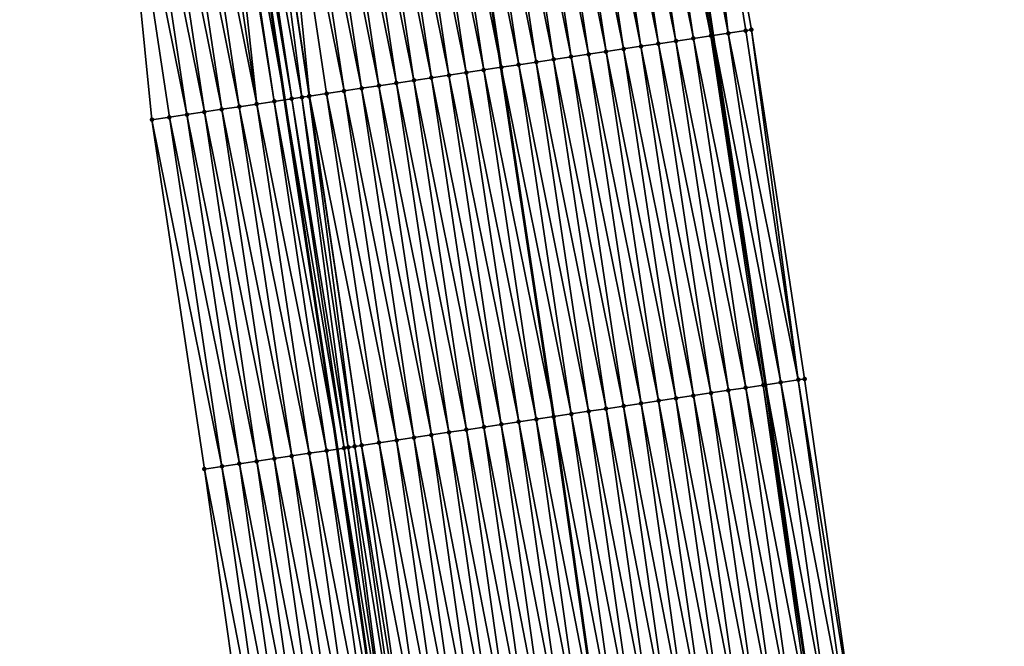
# Model space of a CAD drawing. Header units: feet. Extents: x 2017353 to 2024169, y 808050 to 818690.
# Tile 110 of 256: x 2023543 to 2023599, y 812464 to 812499. Entities that reach past the tile are written whole.
import ezdxf

# ---------------------------------------------------------------- set-up
doc = ezdxf.new("R2010")
doc.units = ezdxf.units.FT
doc.header["$MEASUREMENT"] = 0
for name, color, linetype, lineweight in [('EP_Travel Lane', 172, 'Continuous', 53), ('SB-Road Shots', 141, 'Continuous', 100), ('SB-Road X-Section', 40, 'Continuous', 13), ('STRIPING', 60, 'Continuous', 53)]:
    doc.layers.add(name, color=color, linetype=linetype, lineweight=lineweight)
doc.layers.add('I-77-MM15-17_SB-Surface-BORDER', color=7, linetype='Continuous')
doc.layers.add('I-77-MM15-17_SB-Surface-TIN', color=7, linetype='Continuous')

msp = doc.modelspace()

# ---------------------------------------------------------------- linework, layer by layer
at = {"layer": 'EP_Travel Lane'}
for points in [[(2023596.284518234, 812399.1625808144, 339.4576431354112), (2023593.904532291, 812419.0204368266, 339.4952934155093), (2023591.210723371, 812439.0790463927, 339.5529720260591), (2023588.442235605, 812458.8865119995, 339.5717029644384), (2023585.609785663, 812478.810821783, 339.5495126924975), (2023582.639601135, 812498.5889088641, 339.4654382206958), (2023579.669412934, 812518.3670203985, 339.3932649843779), (2023576.432201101, 812538.3036264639, 339.2930515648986), (2023573.141585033, 812558.0307370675, 339.1721638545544), (2023569.728826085, 812577.9546632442, 339.075669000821), (2023566.093195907, 812597.6213426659, 339.0043168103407), (2023562.457581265, 812617.2879380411, 338.9168005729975), (2023558.563608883, 812637.0933242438, 338.7898553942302), (2023554.625943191, 812656.7013114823, 338.6366287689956), (2023550.542675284, 812676.5231363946, 338.5475239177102), (2023546.219642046, 812696.0501944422, 338.4700102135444), (2023541.896591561, 812715.5773303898, 338.4080457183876), (2023537.138094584, 812735.3533929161, 338.285376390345), (2023532.344277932, 812754.7695084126, 338.0841325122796), (2023527.452835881, 812774.3069496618, 337.8647472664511), (2023522.426846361, 812793.6640726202, 337.6506406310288)], [(2023571.934358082, 812396.2461588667, 337.8023952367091), (2023569.554370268, 812416.1040304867, 337.8267481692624), (2023566.92628622, 812435.6833131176, 337.8312985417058), (2023564.15608299, 812455.4905288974, 337.8113368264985), (2023561.358323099, 812475.1651267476, 337.7879024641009), (2023558.388124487, 812494.9433076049, 337.7493057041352), (2023555.417942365, 812514.7213786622, 337.6574696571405), (2023552.248443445, 812534.262885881, 337.6385206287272), (2023548.95778423, 812553.9902551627, 337.5830953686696), (2023545.631736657, 812573.488675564, 337.5293961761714), (2023541.991213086, 812593.1542787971, 337.4262095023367), (2023538.350654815, 812612.8200694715, 337.359112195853), (2023534.531499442, 812632.2584427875, 337.2298195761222), (2023530.607059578, 812651.869151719, 337.0882833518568), (2023526.600612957, 812671.2139225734, 336.9876426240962), (2023522.131766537, 812690.708760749, 336.9224375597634), (2023517.662945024, 812710.2034902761, 336.8355015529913), (2023512.799115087, 812729.2318541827, 336.6093651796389), (2023507.683885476, 812748.5675013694, 336.4284339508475), (2023502.628175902, 812767.7591042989, 336.2105130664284), (2023497.602257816, 812787.1159245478, 335.9708416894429)]]:
    msp.add_polyline3d(points, dxfattribs=at)
at = {"layer": 'I-77-MM15-17_SB-Surface-BORDER', "color": 3, "linetype": 'Continuous', "lineweight": -3}
for points in [[(2023564.766295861, 812617.7156847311, 339.0398908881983), (2023568.612853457, 812598.0882091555, 339.1456143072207), (2023571.61490379, 812578.304106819, 339.176384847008), (2023574.220942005, 812558.2110303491, 339.2334683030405), (2023577.208847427, 812538.4333538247, 339.3367126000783), (2023581.272087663, 812518.6078938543, 339.4837114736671), (2023584.805154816, 812498.914391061, 339.5928744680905), (2023587.814244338, 812479.1421713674, 339.6887056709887), (2023590.678498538, 812459.1992064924, 339.7074682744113), (2023593.729896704, 812439.431300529, 339.708063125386), (2023595.710380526, 812419.2367564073, 339.5904332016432), (2023599.120282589, 812399.502251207, 339.6247910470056)], [(2023564.375065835, 812395.3407598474, 337.3066493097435), (2023562.987987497, 812415.3175044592, 337.438716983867), (2023559.384570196, 812434.6287657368, 337.387037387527), (2023556.61524062, 812454.4360953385, 337.3347998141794), (2023553.829458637, 812474.0334825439, 337.3175091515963), (2023550.859254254, 812493.8117018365, 337.2975461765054), (2023548.877972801, 812513.7383510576, 337.2386097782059), (2023544.386066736, 812532.9490345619, 337.0595483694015), (2023541.168767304, 812552.6883984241, 336.9445273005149), (2023535.458753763, 812571.6023929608, 336.7103322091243), (2023531.549879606, 812591.2184761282, 336.6298416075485), (2023526.928565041, 812610.7026300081, 336.5239740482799)]]:
    msp.add_polyline3d(points, dxfattribs=at)
at = {"layer": 'I-77-MM15-17_SB-Surface-TIN', "color": 128, "linetype": 'Continuous', "lineweight": -3}
for points in [[(2023583.492625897, 812498.7171148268, 339.5140002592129), (2023580.522437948, 812518.4952246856, 339.4410175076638), (2023579.669412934, 812518.3670203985, 339.3932649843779)], [(2023583.492625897, 812498.7171148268, 339.5140002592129), (2023581.272087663, 812518.6078938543, 339.4837114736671), (2023580.522437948, 812518.4952246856, 339.4410175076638)], [(2023583.492625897, 812498.7171148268, 339.5140002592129), (2023584.48151977, 812498.8657382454, 339.5688343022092), (2023581.272087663, 812518.6078938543, 339.4837114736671)], [(2023584.48151977, 812498.8657382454, 339.5688343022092), (2023584.805154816, 812498.914391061, 339.5928744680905), (2023581.272087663, 812518.6078938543, 339.4837114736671)], [(2023580.525952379, 812498.2711906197, 339.3233674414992), (2023577.555763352, 812518.0493076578, 339.2538547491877), (2023576.566873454, 812517.9006577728, 339.1861996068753)], [(2023581.514841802, 812498.419843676, 339.3925561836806), (2023578.544653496, 812518.1979559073, 339.3207177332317), (2023577.555763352, 812518.0493076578, 339.2538547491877)], [(2023580.525952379, 812498.2711906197, 339.3233674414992), (2023581.514841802, 812498.419843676, 339.3925561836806), (2023577.555763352, 812518.0493076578, 339.2538547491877)], [(2023582.503732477, 812498.5684883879, 339.4577033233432), (2023579.533544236, 812518.3466001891, 339.3856590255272), (2023578.544653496, 812518.1979559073, 339.3207177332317)], [(2023581.514841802, 812498.419843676, 339.3925561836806), (2023582.503732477, 812498.5684883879, 339.4577033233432), (2023578.544653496, 812518.1979559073, 339.3207177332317)], [(2023579.533544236, 812518.3466001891, 339.3856590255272), (2023582.639601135, 812498.5889088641, 339.4654382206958), (2023579.669412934, 812518.3670203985, 339.3932649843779)], [(2023582.503732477, 812498.5684883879, 339.4577033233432), (2023582.639601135, 812498.5889088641, 339.4654382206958), (2023579.533544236, 812518.3466001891, 339.3856590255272)], [(2023583.492625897, 812498.7171148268, 339.5140002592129), (2023579.669412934, 812518.3670203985, 339.3932649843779), (2023582.639601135, 812498.5889088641, 339.4654382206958)], [(2023576.570394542, 812497.6765793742, 339.0470869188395), (2023573.600203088, 812517.454712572, 338.9853915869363), (2023572.611314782, 812517.3060520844, 338.912601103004)], [(2023577.559284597, 812497.82522822, 339.1142362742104), (2023574.589093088, 812517.6033617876, 339.0527224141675), (2023573.600203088, 812517.454712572, 338.9853915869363)], [(2023576.570394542, 812497.6765793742, 339.0470869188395), (2023577.559284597, 812497.82522822, 339.1142362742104), (2023573.600203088, 812517.454712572, 338.9853915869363)], [(2023578.548174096, 812497.97388077, 339.18317986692), (2023575.577983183, 812517.7520103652, 339.1197444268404), (2023574.589093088, 812517.6033617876, 339.0527224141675)], [(2023577.559284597, 812497.82522822, 339.1142362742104), (2023578.548174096, 812497.97388077, 339.18317986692), (2023574.589093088, 812517.6033617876, 339.0527224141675)], [(2023579.537063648, 812498.1225329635, 339.2519507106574), (2023576.566873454, 812517.9006577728, 339.1861996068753), (2023575.577983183, 812517.7520103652, 339.1197444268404)], [(2023578.548174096, 812497.97388077, 339.18317986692), (2023579.537063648, 812498.1225329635, 339.2519507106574), (2023575.577983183, 812517.7520103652, 339.1197444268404)], [(2023579.537063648, 812498.1225329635, 339.2519507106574), (2023580.525952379, 812498.2711906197, 339.3233674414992), (2023576.566873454, 812517.9006577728, 339.1861996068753)], [(2023572.614839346, 812497.081950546, 338.7622904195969), (2023569.644646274, 812516.8600945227, 338.7058062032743), (2023568.655757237, 812516.7114388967, 338.6353704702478)], [(2023573.603728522, 812497.2306052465, 338.8322755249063), (2023570.633535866, 812517.0087464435, 338.774447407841), (2023569.644646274, 812516.8600945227, 338.7058062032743)], [(2023572.614839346, 812497.081950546, 338.7622904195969), (2023573.603728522, 812497.2306052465, 338.8322755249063), (2023569.644646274, 812516.8600945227, 338.7058062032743)], [(2023574.592616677, 812497.3792667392, 338.9055503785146), (2023571.622425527, 812517.1573979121, 338.8428694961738), (2023570.633535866, 812517.0087464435, 338.774447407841)], [(2023573.603728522, 812497.2306052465, 338.8322755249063), (2023574.592616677, 812497.3792667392, 338.9055503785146), (2023570.633535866, 812517.0087464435, 338.774447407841)], [(2023575.581505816, 812497.5279216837, 338.975653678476), (2023572.611314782, 812517.3060520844, 338.912601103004), (2023571.622425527, 812517.1573979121, 338.8428694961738)], [(2023574.592616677, 812497.3792667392, 338.9055503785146), (2023575.581505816, 812497.5279216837, 338.975653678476), (2023571.622425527, 812517.1573979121, 338.8428694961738)], [(2023575.581505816, 812497.5279216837, 338.975653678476), (2023576.570394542, 812497.6765793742, 339.0470869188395), (2023572.611314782, 812517.3060520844, 338.912601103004)], [(2023568.659289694, 812496.4872848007, 338.4596135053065), (2023565.689096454, 812516.2654298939, 338.4036605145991), (2023564.700207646, 812516.1167727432, 338.3324863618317)], [(2023569.648179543, 812496.6359350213, 338.5274287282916), (2023566.677984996, 812516.4140888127, 338.475691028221), (2023565.689096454, 812516.2654298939, 338.4036605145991)], [(2023568.659289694, 812496.4872848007, 338.4596135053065), (2023569.648179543, 812496.6359350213, 338.5274287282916), (2023565.689096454, 812516.2654298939, 338.4036605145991)], [(2023566.677984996, 812516.4140888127, 338.475691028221), (2023570.637065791, 812496.7846092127, 338.6068540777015), (2023567.666870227, 812516.5627697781, 338.5583997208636)], [(2023569.648179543, 812496.6359350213, 338.5274287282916), (2023570.637065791, 812496.7846092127, 338.6068540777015), (2023566.677984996, 812516.4140888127, 338.475691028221)], [(2023567.678522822, 812516.5645217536, 338.5593664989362), (2023567.666870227, 812516.5627697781, 338.5583997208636), (2023570.637065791, 812496.7846092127, 338.6068540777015)], [(2023571.625951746, 812496.9332853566, 338.6872250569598), (2023568.655757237, 812516.7114388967, 338.6353704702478), (2023567.678522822, 812516.5645217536, 338.5593664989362)], [(2023571.625951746, 812496.9332853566, 338.6872250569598), (2023567.678522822, 812516.5645217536, 338.5593664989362), (2023570.637065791, 812496.7846092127, 338.6068540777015)], [(2023571.625951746, 812496.9332853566, 338.6872250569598), (2023572.614839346, 812497.081950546, 338.7622904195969), (2023568.655757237, 812516.7114388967, 338.6353704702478)], [(2023565.692624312, 812496.0413064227, 338.2427434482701), (2023562.722431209, 812515.8194505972, 338.1863384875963), (2023561.733542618, 812515.6707920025, 338.1144648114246)], [(2023566.681513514, 812496.1899609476, 338.3126435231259), (2023563.711320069, 812515.9681074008, 338.2573445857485), (2023562.722431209, 812515.8194505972, 338.1863384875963)], [(2023565.692624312, 812496.0413064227, 338.2427434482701), (2023566.681513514, 812496.1899609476, 338.3126435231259), (2023562.722431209, 812515.8194505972, 338.1863384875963)], [(2023567.670402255, 812496.3386185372, 338.3840279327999), (2023564.700207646, 812516.1167727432, 338.3324863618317), (2023563.711320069, 812515.9681074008, 338.2573445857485)], [(2023566.681513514, 812496.1899609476, 338.3126435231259), (2023567.670402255, 812496.3386185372, 338.3840279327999), (2023563.711320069, 812515.9681074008, 338.2573445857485)], [(2023567.670402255, 812496.3386185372, 338.3840279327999), (2023568.659289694, 812496.4872848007, 338.4596135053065), (2023564.700207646, 812516.1167727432, 338.3324863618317)], [(2023561.737069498, 812495.4466750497, 337.956714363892), (2023558.766877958, 812515.2248088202, 337.8952608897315), (2023557.777989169, 812515.0761515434, 337.8240256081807)], [(2023562.725958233, 812495.5953326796, 338.0281182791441), (2023559.755766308, 812515.3734690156, 337.9679097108), (2023558.766877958, 812515.2248088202, 337.8952608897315)], [(2023561.737069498, 812495.4466750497, 337.956714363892), (2023562.725958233, 812495.5953326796, 338.0281182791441), (2023558.766877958, 812515.2248088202, 337.8952608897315)], [(2023563.714846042, 812495.7439964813, 338.1025115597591), (2023560.7446542, 812515.5221322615, 338.0420360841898), (2023559.755766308, 812515.3734690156, 337.9679097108)], [(2023562.725958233, 812495.5953326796, 338.0281182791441), (2023563.714846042, 812495.7439964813, 338.1025115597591), (2023559.755766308, 812515.3734690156, 337.9679097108)], [(2023564.703734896, 812495.8926533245, 338.1735344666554), (2023561.733542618, 812515.6707920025, 338.1144648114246), (2023560.7446542, 812515.5221322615, 338.0420360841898)], [(2023563.714846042, 812495.7439964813, 338.1025115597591), (2023564.703734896, 812495.8926533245, 338.1735344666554), (2023560.7446542, 812515.5221322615, 338.0420360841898)], [(2023564.703734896, 812495.8926533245, 338.1735344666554), (2023565.692624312, 812496.0413064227, 338.2427434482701), (2023561.733542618, 812515.6707920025, 338.1144648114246)], [(2023556.792607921, 812494.7035060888, 337.6574225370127), (2023554.629151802, 812514.6028041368, 337.6018164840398), (2023553.822430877, 812514.4815433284, 337.549203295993)], [(2023557.781501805, 812494.8521294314, 337.7122197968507), (2023554.811321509, 812514.6301883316, 337.614494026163), (2023554.629151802, 812514.6028041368, 337.6018164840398)], [(2023556.792607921, 812494.7035060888, 337.6574225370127), (2023557.781501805, 812494.8521294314, 337.7122197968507), (2023554.629151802, 812514.6028041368, 337.6018164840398)], [(2023554.811321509, 812514.6301883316, 337.614494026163), (2023558.388124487, 812494.9433076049, 337.7493057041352), (2023555.417942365, 812514.7213786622, 337.6574696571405)], [(2023557.781501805, 812494.8521294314, 337.7122197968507), (2023558.388124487, 812494.9433076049, 337.7493057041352), (2023554.811321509, 812514.6301883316, 337.614494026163)], [(2023558.770393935, 812495.0007644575, 337.7726757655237), (2023555.800210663, 812514.778843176, 337.6845511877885), (2023555.417942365, 812514.7213786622, 337.6574696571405)], [(2023558.770393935, 812495.0007644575, 337.7726757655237), (2023555.417942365, 812514.7213786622, 337.6574696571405), (2023558.388124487, 812494.9433076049, 337.7493057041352)], [(2023559.352088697, 812495.0881642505, 337.7932702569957), (2023556.789100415, 812514.927494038, 337.7526795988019), (2023555.800210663, 812514.778843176, 337.6845511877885)], [(2023558.770393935, 812495.0007644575, 337.7726757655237), (2023559.352088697, 812495.0881642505, 337.7932702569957), (2023555.800210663, 812514.778843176, 337.6845511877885)], [(2023559.778160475, 812495.1522011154, 337.817575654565), (2023557.777989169, 812515.0761515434, 337.8240256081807), (2023556.789100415, 812514.927494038, 337.7526795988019)], [(2023559.352088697, 812495.0881642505, 337.7932702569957), (2023559.759291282, 812495.1493647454, 337.8163067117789), (2023556.789100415, 812514.927494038, 337.7526795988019)], [(2023559.759291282, 812495.1493647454, 337.8163067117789), (2023559.778160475, 812495.1522011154, 337.817575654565), (2023556.789100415, 812514.927494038, 337.7526795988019)], [(2023559.778160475, 812495.1522011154, 337.817575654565), (2023560.748180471, 812495.2980193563, 337.886248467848), (2023557.777989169, 812515.0761515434, 337.8240256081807)], [(2023560.748180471, 812495.2980193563, 337.886248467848), (2023561.737069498, 812495.4466750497, 337.956714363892), (2023557.777989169, 812515.0761515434, 337.8240256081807)], [(2023553.825929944, 812494.2576115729, 337.4811702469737), (2023550.8557584, 812514.0356121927, 337.3552075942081), (2023549.866865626, 812513.8869814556, 337.2968264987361)], [(2023554.814821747, 812494.4062487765, 337.5426809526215), (2023551.84464965, 812514.1842530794, 337.4185044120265), (2023550.8557584, 812514.0356121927, 337.3552075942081)], [(2023553.825929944, 812494.2576115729, 337.4811702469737), (2023554.814821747, 812494.4062487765, 337.5426809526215), (2023550.8557584, 812514.0356121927, 337.3552075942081)], [(2023555.803714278, 812494.5548811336, 337.6018442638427), (2023552.833539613, 812514.3329025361, 337.4859522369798), (2023551.84464965, 812514.1842530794, 337.4185044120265)], [(2023554.814821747, 812494.4062487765, 337.5426809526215), (2023555.803714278, 812494.5548811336, 337.6018442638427), (2023551.84464965, 812514.1842530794, 337.4185044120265)], [(2023556.792607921, 812494.7035060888, 337.6574225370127), (2023553.822430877, 812514.4815433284, 337.549203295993), (2023552.833539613, 812514.3329025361, 337.4859522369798)], [(2023555.803714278, 812494.5548811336, 337.6018442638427), (2023556.792607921, 812494.7035060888, 337.6574225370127), (2023552.833539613, 812514.3329025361, 337.4859522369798)], [(2023552.837038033, 812494.1089750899, 337.4200085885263), (2023549.866865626, 812513.8869814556, 337.2968264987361), (2023548.877972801, 812513.7383510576, 337.2386097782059)], [(2023551.848146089, 812493.960338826, 337.3589530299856), (2023548.877972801, 812513.7383510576, 337.2386097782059), (2023550.859254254, 812493.8117018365, 337.2975461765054)], [(2023552.837038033, 812494.1089750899, 337.4200085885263), (2023548.877972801, 812513.7383510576, 337.2386097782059), (2023551.848146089, 812493.960338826, 337.3589530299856)], [(2023552.837038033, 812494.1089750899, 337.4200085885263), (2023553.825929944, 812494.2576115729, 337.4811702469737), (2023549.866865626, 812513.8869814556, 337.2968264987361)], [(2023584.485028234, 812478.6417439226, 339.4704902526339), (2023581.514841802, 812498.419843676, 339.3925561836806), (2023580.525952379, 812498.2711906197, 339.3233674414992)], [(2023585.473917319, 812478.7903992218, 339.540767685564), (2023582.503732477, 812498.5684883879, 339.4577033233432), (2023581.514841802, 812498.419843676, 339.3925561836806)], [(2023584.485028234, 812478.6417439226, 339.4704902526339), (2023585.473917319, 812478.7903992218, 339.540767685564), (2023581.514841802, 812498.419843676, 339.3925561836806)], [(2023582.503732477, 812498.5684883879, 339.4577033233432), (2023585.609785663, 812478.810821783, 339.5495126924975), (2023582.639601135, 812498.5889088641, 339.4654382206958)], [(2023585.473917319, 812478.7903992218, 339.540767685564), (2023585.609785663, 812478.810821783, 339.5495126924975), (2023582.503732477, 812498.5684883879, 339.4577033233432)], [(2023586.46280846, 812478.939040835, 339.6044165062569), (2023583.492625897, 812498.7171148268, 339.5140002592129), (2023582.639601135, 812498.5889088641, 339.4654382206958)], [(2023586.46280846, 812478.939040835, 339.6044165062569), (2023582.639601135, 812498.5889088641, 339.4654382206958), (2023585.609785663, 812478.810821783, 339.5495126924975)], [(2023587.451700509, 812479.087676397, 339.6651343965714), (2023584.48151977, 812498.8657382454, 339.5688343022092), (2023583.492625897, 812498.7171148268, 339.5140002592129)], [(2023586.46280846, 812478.939040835, 339.6044165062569), (2023587.451700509, 812479.087676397, 339.6651343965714), (2023583.492625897, 812498.7171148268, 339.5140002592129)], [(2023587.451700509, 812479.087676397, 339.6651343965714), (2023584.805154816, 812498.914391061, 339.5928744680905), (2023584.48151977, 812498.8657382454, 339.5688343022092)], [(2023587.451700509, 812479.087676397, 339.6651343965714), (2023587.814244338, 812479.1421713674, 339.6887056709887), (2023584.805154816, 812498.914391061, 339.5928744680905)], [(2023581.51836384, 812478.1957589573, 339.2504226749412), (2023578.548174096, 812497.97388077, 339.18317986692), (2023577.559284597, 812497.82522822, 339.1142362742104)], [(2023582.507252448, 812478.3444174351, 339.3222395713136), (2023579.537063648, 812498.1225329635, 339.2519507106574), (2023578.548174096, 812497.97388077, 339.18317986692)], [(2023581.51836384, 812478.1957589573, 339.2504226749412), (2023582.507252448, 812478.3444174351, 339.3222395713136), (2023578.548174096, 812497.97388077, 339.18317986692)], [(2023583.496141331, 812478.493074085, 339.3931712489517), (2023580.525952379, 812498.2711906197, 339.3233674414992), (2023579.537063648, 812498.1225329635, 339.2519507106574)], [(2023582.507252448, 812478.3444174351, 339.3222395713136), (2023583.496141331, 812478.493074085, 339.3931712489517), (2023579.537063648, 812498.1225329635, 339.2519507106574)], [(2023583.496141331, 812478.493074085, 339.3931712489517), (2023584.485028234, 812478.6417439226, 339.4704902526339), (2023580.525952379, 812498.2711906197, 339.3233674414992)], [(2023577.562812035, 812477.6011075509, 338.9546811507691), (2023574.592616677, 812497.3792667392, 338.9055503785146), (2023573.603728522, 812497.2306052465, 338.8322755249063)], [(2023578.551699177, 812477.7497757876, 339.0312247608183), (2023575.581505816, 812497.5279216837, 338.975653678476), (2023574.592616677, 812497.3792667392, 338.9055503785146)], [(2023577.562812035, 812477.6011075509, 338.9546811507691), (2023578.551699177, 812477.7497757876, 339.0312247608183), (2023574.592616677, 812497.3792667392, 338.9055503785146)], [(2023579.540586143, 812477.8984452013, 339.1083383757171), (2023576.570394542, 812497.6765793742, 339.0470869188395), (2023575.581505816, 812497.5279216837, 338.975653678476)], [(2023578.551699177, 812477.7497757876, 339.0312247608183), (2023579.540586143, 812477.8984452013, 339.1083383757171), (2023575.581505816, 812497.5279216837, 338.975653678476)], [(2023580.529475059, 812478.047101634, 339.1791648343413), (2023577.559284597, 812497.82522822, 339.1142362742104), (2023576.570394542, 812497.6765793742, 339.0470869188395)], [(2023579.540586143, 812477.8984452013, 339.1083383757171), (2023580.529475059, 812478.047101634, 339.1791648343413), (2023576.570394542, 812497.6765793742, 339.0470869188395)], [(2023580.529475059, 812478.047101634, 339.1791648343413), (2023581.51836384, 812478.1957589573, 339.2504226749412), (2023577.559284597, 812497.82522822, 339.1142362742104)], [(2023569.648179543, 812496.6359350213, 338.5274287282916), (2023573.607263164, 812477.0064366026, 338.6494746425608), (2023570.637065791, 812496.7846092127, 338.6068540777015)], [(2023574.596149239, 812477.155111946, 338.7294603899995), (2023571.625951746, 812496.9332853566, 338.6872250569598), (2023570.637065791, 812496.7846092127, 338.6068540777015)], [(2023574.596149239, 812477.155111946, 338.7294603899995), (2023570.637065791, 812496.7846092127, 338.6068540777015), (2023573.607263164, 812477.0064366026, 338.6494746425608)], [(2023575.585035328, 812477.3037872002, 338.8094028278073), (2023572.614839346, 812497.081950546, 338.7622904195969), (2023571.625951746, 812496.9332853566, 338.6872250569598)], [(2023574.596149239, 812477.155111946, 338.7294603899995), (2023575.585035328, 812477.3037872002, 338.8094028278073), (2023571.625951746, 812496.9332853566, 338.6872250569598)], [(2023576.57392345, 812477.4524489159, 338.8827880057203), (2023573.603728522, 812497.2306052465, 338.8322755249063), (2023572.614839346, 812497.081950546, 338.7622904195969)], [(2023575.585035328, 812477.3037872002, 338.8094028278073), (2023576.57392345, 812477.4524489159, 338.8827880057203), (2023572.614839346, 812497.081950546, 338.7622904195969)], [(2023576.57392345, 812477.4524489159, 338.8827880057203), (2023577.562812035, 812477.6011075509, 338.9546811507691), (2023573.603728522, 812497.2306052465, 338.8322755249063)], [(2023569.651708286, 812476.4118056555, 338.3636424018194), (2023566.681513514, 812496.1899609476, 338.3126435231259), (2023565.692624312, 812496.0413064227, 338.2427434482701)], [(2023570.640597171, 812476.5604622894, 338.4345663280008), (2023567.670402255, 812496.3386185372, 338.3840279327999), (2023566.681513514, 812496.1899609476, 338.3126435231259)], [(2023569.651708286, 812476.4118056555, 338.3636424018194), (2023570.640597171, 812476.5604622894, 338.4345663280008), (2023566.681513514, 812496.1899609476, 338.3126435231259)], [(2023571.629485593, 812476.7091220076, 338.506984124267), (2023568.659289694, 812496.4872848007, 338.4596135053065), (2023567.670402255, 812496.3386185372, 338.3840279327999)], [(2023570.640597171, 812476.5604622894, 338.4345663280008), (2023571.629485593, 812476.7091220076, 338.506984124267), (2023567.670402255, 812496.3386185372, 338.3840279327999)], [(2023572.618375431, 812476.8577722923, 338.5748328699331), (2023569.648179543, 812496.6359350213, 338.5274287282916), (2023568.659289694, 812496.4872848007, 338.4596135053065)], [(2023571.629485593, 812476.7091220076, 338.506984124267), (2023572.618375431, 812476.8577722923, 338.5748328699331), (2023568.659289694, 812496.4872848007, 338.4596135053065)], [(2023572.618375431, 812476.8577722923, 338.5748328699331), (2023573.607263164, 812477.0064366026, 338.6494746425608), (2023569.648179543, 812496.6359350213, 338.5274287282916)], [(2023566.685040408, 812475.9658438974, 338.1548150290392), (2023563.714846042, 812495.7439964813, 338.1025115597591), (2023562.725958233, 812495.5953326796, 338.0281182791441)], [(2023567.673929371, 812476.1145000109, 338.2254868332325), (2023564.703734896, 812495.8926533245, 338.1735344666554), (2023563.714846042, 812495.7439964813, 338.1025115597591)], [(2023566.685040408, 812475.9658438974, 338.1548150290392), (2023567.673929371, 812476.1145000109, 338.2254868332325), (2023563.714846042, 812495.7439964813, 338.1025115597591)], [(2023568.662818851, 812476.2631526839, 338.2944922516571), (2023565.692624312, 812496.0413064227, 338.2427434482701), (2023564.703734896, 812495.8926533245, 338.1735344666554)], [(2023567.673929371, 812476.1145000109, 338.2254868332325), (2023568.662818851, 812476.2631526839, 338.2944922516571), (2023564.703734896, 812495.8926533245, 338.1735344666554)], [(2023568.662818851, 812476.2631526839, 338.2944922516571), (2023569.651708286, 812476.4118056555, 338.3636424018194), (2023565.692624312, 812496.0413064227, 338.2427434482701)], [(2023561.969401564, 812475.2569702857, 337.8231971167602), (2023559.352088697, 812495.0881642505, 337.7932702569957), (2023558.770393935, 812495.0007644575, 337.7726757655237)], [(2023562.34150897, 812475.3128900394, 337.8413535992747), (2023559.759291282, 812495.1493647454, 337.8163067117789), (2023559.352088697, 812495.0881642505, 337.7932702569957)], [(2023561.969401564, 812475.2569702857, 337.8231971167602), (2023562.34150897, 812475.3128900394, 337.8413535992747), (2023559.352088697, 812495.0881642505, 337.7932702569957)], [(2023562.729484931, 812475.3712169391, 337.8709146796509), (2023559.778160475, 812495.1522011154, 337.817575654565), (2023559.759291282, 812495.1493647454, 337.8163067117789)], [(2023562.34150897, 812475.3128900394, 337.8413535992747), (2023562.729484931, 812475.3712169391, 337.8709146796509), (2023559.759291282, 812495.1493647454, 337.8163067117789)], [(2023563.718373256, 812475.5198773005, 337.9436439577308), (2023560.748180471, 812495.2980193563, 337.886248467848), (2023559.778160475, 812495.1522011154, 337.817575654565)], [(2023562.729484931, 812475.3712169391, 337.8709146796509), (2023563.718373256, 812475.5198773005, 337.9436439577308), (2023559.778160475, 812495.1522011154, 337.817575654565)], [(2023564.70726251, 812475.6685314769, 338.0133776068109), (2023561.737069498, 812495.4466750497, 337.956714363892), (2023560.748180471, 812495.2980193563, 337.886248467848)], [(2023563.718373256, 812475.5198773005, 337.9436439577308), (2023564.70726251, 812475.6685314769, 338.0133776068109), (2023560.748180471, 812495.2980193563, 337.886248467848)], [(2023565.696151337, 812475.8171884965, 338.0844883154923), (2023562.725958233, 812495.5953326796, 338.0281182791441), (2023561.737069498, 812495.4466750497, 337.956714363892)], [(2023564.70726251, 812475.6685314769, 338.0133776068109), (2023565.696151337, 812475.8171884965, 338.0844883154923), (2023561.737069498, 812495.4466750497, 337.956714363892)], [(2023565.696151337, 812475.8171884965, 338.0844883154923), (2023566.685040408, 812475.9658438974, 338.1548150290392), (2023562.725958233, 812495.5953326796, 338.0281182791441)], [(2023558.773919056, 812474.7766592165, 337.6205479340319), (2023555.803714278, 812494.5548811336, 337.6018442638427), (2023554.814821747, 812494.4062487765, 337.5426809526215)], [(2023559.762811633, 812474.9252912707, 337.679566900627), (2023556.792607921, 812494.7035060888, 337.6574225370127), (2023555.803714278, 812494.5548811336, 337.6018442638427)], [(2023558.773919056, 812474.7766592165, 337.6205479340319), (2023559.762811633, 812474.9252912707, 337.679566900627), (2023555.803714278, 812494.5548811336, 337.6018442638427)], [(2023560.751701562, 812475.0739409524, 337.7471235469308), (2023557.781501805, 812494.8521294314, 337.7122197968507), (2023556.792607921, 812494.7035060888, 337.6574225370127)], [(2023559.762811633, 812474.9252912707, 337.679566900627), (2023560.751701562, 812475.0739409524, 337.7471235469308), (2023556.792607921, 812494.7035060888, 337.6574225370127)], [(2023557.781501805, 812494.8521294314, 337.7122197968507), (2023561.358323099, 812475.1651267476, 337.7879024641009), (2023558.388124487, 812494.9433076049, 337.7493057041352)], [(2023560.751701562, 812475.0739409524, 337.7471235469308), (2023561.358323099, 812475.1651267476, 337.7879024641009), (2023557.781501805, 812494.8521294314, 337.7122197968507)], [(2023561.740591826, 812475.2225884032, 337.8135997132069), (2023558.770393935, 812495.0007644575, 337.7726757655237), (2023558.388124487, 812494.9433076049, 337.7493057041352)], [(2023561.740591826, 812475.2225884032, 337.8135997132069), (2023558.388124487, 812494.9433076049, 337.7493057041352), (2023561.358323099, 812475.1651267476, 337.7879024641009)], [(2023561.740591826, 812475.2225884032, 337.8135997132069), (2023561.969401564, 812475.2569702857, 337.8231971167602), (2023558.770393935, 812495.0007644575, 337.7726757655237)], [(2023554.818351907, 812474.182109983, 337.3742928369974), (2023551.848146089, 812493.960338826, 337.3589530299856), (2023550.859254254, 812493.8117018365, 337.2975461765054)], [(2023555.807243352, 812474.3307495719, 337.4369611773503), (2023552.837038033, 812494.1089750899, 337.4200085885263), (2023551.848146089, 812493.960338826, 337.3589530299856)], [(2023555.807243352, 812474.3307495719, 337.4369611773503), (2023551.848146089, 812493.960338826, 337.3589530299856), (2023554.818351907, 812474.182109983, 337.3742928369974)], [(2023556.796135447, 812474.4793848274, 337.4975306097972), (2023553.825929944, 812494.2576115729, 337.4811702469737), (2023552.837038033, 812494.1089750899, 337.4200085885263)], [(2023555.807243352, 812474.3307495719, 337.4369611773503), (2023556.796135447, 812474.4793848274, 337.4975306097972), (2023552.837038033, 812494.1089750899, 337.4200085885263)], [(2023557.785026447, 812474.6280273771, 337.5616329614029), (2023554.814821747, 812494.4062487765, 337.5426809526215), (2023553.825929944, 812494.2576115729, 337.4811702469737)], [(2023556.796135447, 812474.4793848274, 337.4975306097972), (2023557.785026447, 812474.6280273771, 337.5616329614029), (2023553.825929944, 812494.2576115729, 337.4811702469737)], [(2023557.785026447, 812474.6280273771, 337.5616329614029), (2023558.773919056, 812474.7766592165, 337.6205479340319), (2023554.814821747, 812494.4062487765, 337.5426809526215)], [(2023554.818351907, 812474.182109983, 337.3742928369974), (2023550.859254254, 812493.8117018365, 337.2975461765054), (2023553.829458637, 812474.0334825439, 337.3175091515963)], [(2023589.297274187, 812459.0060715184, 339.6247647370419), (2023586.46280846, 812478.939040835, 339.6044165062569), (2023585.609785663, 812478.810821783, 339.5495126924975)], [(2023590.287639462, 812459.1445512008, 339.6765940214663), (2023587.451700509, 812479.087676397, 339.6651343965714), (2023586.46280846, 812478.939040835, 339.6044165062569)], [(2023589.297274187, 812459.0060715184, 339.6247647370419), (2023590.287639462, 812459.1445512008, 339.6765940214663), (2023586.46280846, 812478.939040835, 339.6044165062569)], [(2023590.678498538, 812459.1992064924, 339.7074682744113), (2023587.814244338, 812479.1421713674, 339.6887056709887), (2023587.451700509, 812479.087676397, 339.6651343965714)], [(2023590.287639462, 812459.1445512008, 339.6765940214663), (2023590.678498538, 812459.1992064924, 339.7074682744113), (2023587.451700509, 812479.087676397, 339.6651343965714)], [(2023585.33581592, 812458.452132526, 339.3373697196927), (2023582.507252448, 812478.3444174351, 339.3222395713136), (2023581.51836384, 812478.1957589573, 339.2504226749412)], [(2023586.326180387, 812458.5906179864, 339.4120337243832), (2023583.496141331, 812478.493074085, 339.3931712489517), (2023582.507252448, 812478.3444174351, 339.3222395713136)], [(2023585.33581592, 812458.452132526, 339.3373697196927), (2023586.326180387, 812458.5906179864, 339.4120337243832), (2023582.507252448, 812478.3444174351, 339.3222395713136)], [(2023587.316544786, 812458.729103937, 339.4886349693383), (2023584.485028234, 812478.6417439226, 339.4704902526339), (2023583.496141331, 812478.493074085, 339.3931712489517)], [(2023586.326180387, 812458.5906179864, 339.4120337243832), (2023587.316544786, 812458.729103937, 339.4886349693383), (2023583.496141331, 812478.493074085, 339.3931712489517)], [(2023588.306909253, 812458.8675893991, 339.5633049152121), (2023585.473917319, 812478.7903992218, 339.540767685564), (2023584.485028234, 812478.6417439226, 339.4704902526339)], [(2023587.316544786, 812458.729103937, 339.4886349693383), (2023588.306909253, 812458.8675893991, 339.5633049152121), (2023584.485028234, 812478.6417439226, 339.4704902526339)], [(2023585.473917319, 812478.7903992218, 339.540767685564), (2023588.442235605, 812458.8865119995, 339.5717029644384), (2023585.609785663, 812478.810821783, 339.5495126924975)], [(2023588.306909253, 812458.8675893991, 339.5633049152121), (2023588.442235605, 812458.8865119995, 339.5717029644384), (2023585.473917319, 812478.7903992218, 339.540767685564)], [(2023589.297274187, 812459.0060715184, 339.6247647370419), (2023585.609785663, 812478.810821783, 339.5495126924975), (2023588.442235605, 812458.8865119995, 339.5717029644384)], [(2023582.36472212, 812458.0366790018, 339.1246690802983), (2023579.540586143, 812477.8984452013, 339.1083383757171), (2023578.551699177, 812477.7497757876, 339.0312247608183)], [(2023583.355086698, 812458.1751636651, 339.1961827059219), (2023580.529475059, 812478.047101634, 339.1791648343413), (2023579.540586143, 812477.8984452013, 339.1083383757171)], [(2023582.36472212, 812458.0366790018, 339.1246690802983), (2023583.355086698, 812458.1751636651, 339.1961827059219), (2023579.540586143, 812477.8984452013, 339.1083383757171)], [(2023584.345451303, 812458.3136481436, 339.2669653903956), (2023581.51836384, 812478.1957589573, 339.2504226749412), (2023580.529475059, 812478.047101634, 339.1791648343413)], [(2023583.355086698, 812458.1751636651, 339.1961827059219), (2023584.345451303, 812458.3136481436, 339.2669653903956), (2023580.529475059, 812478.047101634, 339.1791648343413)], [(2023584.345451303, 812458.3136481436, 339.2669653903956), (2023585.33581592, 812458.452132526, 339.3373697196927), (2023581.51836384, 812478.1957589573, 339.2504226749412)], [(2023578.403264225, 812457.4827373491, 338.8267605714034), (2023575.585035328, 812477.3037872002, 338.8094028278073), (2023574.596149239, 812477.155111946, 338.7294603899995)], [(2023579.393628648, 812457.6212231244, 338.9026683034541), (2023576.57392345, 812477.4524489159, 338.8827880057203), (2023575.585035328, 812477.3037872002, 338.8094028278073)], [(2023578.403264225, 812457.4827373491, 338.8267605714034), (2023579.393628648, 812457.6212231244, 338.9026683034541), (2023575.585035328, 812477.3037872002, 338.8094028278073)], [(2023580.38399315, 812457.7597083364, 338.9763512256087), (2023577.562812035, 812477.6011075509, 338.9546811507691), (2023576.57392345, 812477.4524489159, 338.8827880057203)], [(2023579.393628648, 812457.6212231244, 338.9026683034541), (2023580.38399315, 812457.7597083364, 338.9763512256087), (2023576.57392345, 812477.4524489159, 338.8827880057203)], [(2023581.374357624, 812457.8981937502, 339.0508303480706), (2023578.551699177, 812477.7497757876, 339.0312247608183), (2023577.562812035, 812477.6011075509, 338.9546811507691)], [(2023580.38399315, 812457.7597083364, 338.9763512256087), (2023581.374357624, 812457.8981937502, 339.0508303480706), (2023577.562812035, 812477.6011075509, 338.9546811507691)], [(2023581.374357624, 812457.8981937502, 339.0508303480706), (2023582.36472212, 812458.0366790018, 339.1246690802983), (2023578.551699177, 812477.7497757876, 339.0312247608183)], [(2023574.441806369, 812456.9287954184, 338.5277529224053), (2023571.629485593, 812476.7091220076, 338.506984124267), (2023570.640597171, 812476.5604622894, 338.4345663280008)], [(2023575.432170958, 812457.0672800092, 338.5989798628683), (2023572.618375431, 812476.8577722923, 338.5748328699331), (2023571.629485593, 812476.7091220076, 338.506984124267)], [(2023574.441806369, 812456.9287954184, 338.5277529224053), (2023575.432170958, 812457.0672800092, 338.5989798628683), (2023571.629485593, 812476.7091220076, 338.506984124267)], [(2023572.618375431, 812476.8577722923, 338.5748328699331), (2023576.422535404, 812457.2057656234, 338.6742513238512), (2023573.607263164, 812477.0064366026, 338.6494746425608)], [(2023575.432170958, 812457.0672800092, 338.5989798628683), (2023576.422535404, 812457.2057656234, 338.6742513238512), (2023572.618375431, 812476.8577722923, 338.5748328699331)], [(2023577.412899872, 812457.3442510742, 338.7488780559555), (2023574.596149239, 812477.155111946, 338.7294603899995), (2023573.607263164, 812477.0064366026, 338.6494746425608)], [(2023577.412899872, 812457.3442510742, 338.7488780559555), (2023573.607263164, 812477.0064366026, 338.6494746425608), (2023576.422535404, 812457.2057656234, 338.6742513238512)], [(2023577.412899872, 812457.3442510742, 338.7488780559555), (2023578.403264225, 812457.4827373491, 338.8267605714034), (2023574.596149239, 812477.155111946, 338.7294603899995)], [(2023570.480347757, 812456.374858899, 338.2501315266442), (2023567.673929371, 812476.1145000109, 338.2254868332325), (2023566.685040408, 812475.9658438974, 338.1548150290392)], [(2023571.470712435, 812456.5133428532, 338.3188421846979), (2023568.662818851, 812476.2631526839, 338.2944922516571), (2023567.673929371, 812476.1145000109, 338.2254868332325)], [(2023570.480347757, 812456.374858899, 338.2501315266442), (2023571.470712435, 812456.5133428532, 338.3188421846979), (2023567.673929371, 812476.1145000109, 338.2254868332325)], [(2023572.461077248, 812456.6518258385, 338.3837241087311), (2023569.651708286, 812476.4118056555, 338.3636424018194), (2023568.662818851, 812476.2631526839, 338.2944922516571)], [(2023571.470712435, 812456.5133428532, 338.3188421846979), (2023572.461077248, 812456.6518258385, 338.3837241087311), (2023568.662818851, 812476.2631526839, 338.2944922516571)], [(2023573.451441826, 812456.7903105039, 338.4552467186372), (2023570.640597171, 812476.5604622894, 338.4345663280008), (2023569.651708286, 812476.4118056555, 338.3636424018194)], [(2023572.461077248, 812456.6518258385, 338.3837241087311), (2023573.451441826, 812456.7903105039, 338.4552467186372), (2023569.651708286, 812476.4118056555, 338.3636424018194)], [(2023573.451441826, 812456.7903105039, 338.4552467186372), (2023574.441806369, 812456.9287954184, 338.5277529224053), (2023570.640597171, 812476.5604622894, 338.4345663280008)], [(2023567.509253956, 812455.9594053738, 338.037426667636), (2023564.70726251, 812475.6685314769, 338.0133776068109), (2023563.718373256, 812475.5198773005, 337.9436439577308)], [(2023568.499618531, 812456.0978900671, 338.1090590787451), (2023565.696151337, 812475.8171884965, 338.0844883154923), (2023564.70726251, 812475.6685314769, 338.0133776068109)], [(2023567.509253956, 812455.9594053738, 338.037426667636), (2023568.499618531, 812456.0978900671, 338.1090590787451), (2023564.70726251, 812475.6685314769, 338.0133776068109)], [(2023569.489983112, 812456.2363747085, 338.1804854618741), (2023566.685040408, 812475.9658438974, 338.1548150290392), (2023565.696151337, 812475.8171884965, 338.0844883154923)], [(2023568.499618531, 812456.0978900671, 338.1090590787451), (2023569.489983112, 812456.2363747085, 338.1804854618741), (2023565.696151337, 812475.8171884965, 338.0844883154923)], [(2023569.489983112, 812456.2363747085, 338.1804854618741), (2023570.480347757, 812456.374858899, 338.2501315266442), (2023566.685040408, 812475.9658438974, 338.1548150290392)], [(2023563.547794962, 812455.4054715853, 337.7705973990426), (2023560.751701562, 812475.0739409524, 337.7471235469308), (2023559.762811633, 812474.9252912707, 337.679566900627)], [(2023560.751701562, 812475.0739409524, 337.7471235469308), (2023564.15608299, 812455.4905288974, 337.8113368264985), (2023561.358323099, 812475.1651267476, 337.7879024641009)], [(2023563.547794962, 812455.4054715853, 337.7705973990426), (2023564.15608299, 812455.4905288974, 337.8113368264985), (2023560.751701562, 812475.0739409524, 337.7471235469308)], [(2023564.538159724, 812455.5439549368, 337.8369259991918), (2023561.740591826, 812475.2225884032, 337.8135997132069), (2023561.358323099, 812475.1651267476, 337.7879024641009)], [(2023564.538159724, 812455.5439549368, 337.8369259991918), (2023561.358323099, 812475.1651267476, 337.7879024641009), (2023564.15608299, 812455.4905288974, 337.8113368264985)], [(2023564.538159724, 812455.5439549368, 337.8369259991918), (2023561.969401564, 812475.2569702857, 337.8231971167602), (2023561.740591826, 812475.2225884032, 337.8135997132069)], [(2023565.157746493, 812455.6305890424, 337.8663412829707), (2023562.34150897, 812475.3128900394, 337.8413535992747), (2023561.969401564, 812475.2569702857, 337.8231971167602)], [(2023564.538159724, 812455.5439549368, 337.8369259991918), (2023565.157746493, 812455.6305890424, 337.8663412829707), (2023561.969401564, 812475.2569702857, 337.8231971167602)], [(2023565.52852476, 812455.6824363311, 337.895521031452), (2023562.729484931, 812475.3712169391, 337.8709146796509), (2023562.34150897, 812475.3128900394, 337.8413535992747)], [(2023565.157746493, 812455.6305890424, 337.8663412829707), (2023565.52852476, 812455.6824363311, 337.895521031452), (2023562.34150897, 812475.3128900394, 337.8413535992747)], [(2023566.518889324, 812455.8209210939, 337.9674276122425), (2023563.718373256, 812475.5198773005, 337.9436439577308), (2023562.729484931, 812475.3712169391, 337.8709146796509)], [(2023565.52852476, 812455.6824363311, 337.895521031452), (2023566.518889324, 812455.8209210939, 337.9674276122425), (2023562.729484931, 812475.3712169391, 337.8709146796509)], [(2023566.518889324, 812455.8209210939, 337.9674276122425), (2023567.509253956, 812455.9594053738, 338.037426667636), (2023563.718373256, 812475.5198773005, 337.9436439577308)], [(2023559.586335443, 812454.8515415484, 337.5185935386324), (2023556.796135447, 812474.4793848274, 337.4975306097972), (2023555.807243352, 812474.3307495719, 337.4369611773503)], [(2023560.576700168, 812454.9900251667, 337.5859772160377), (2023557.785026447, 812474.6280273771, 337.5616329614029), (2023556.796135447, 812474.4793848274, 337.4975306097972)], [(2023559.586335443, 812454.8515415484, 337.5185935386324), (2023560.576700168, 812454.9900251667, 337.5859772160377), (2023556.796135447, 812474.4793848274, 337.4975306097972)], [(2023561.567065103, 812455.128507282, 337.6474219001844), (2023558.773919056, 812474.7766592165, 337.6205479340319), (2023557.785026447, 812474.6280273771, 337.5616329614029)], [(2023560.576700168, 812454.9900251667, 337.5859772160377), (2023561.567065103, 812455.128507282, 337.6474219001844), (2023557.785026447, 812474.6280273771, 337.5616329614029)], [(2023562.557430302, 812455.2669875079, 337.7013985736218), (2023559.762811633, 812474.9252912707, 337.679566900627), (2023558.773919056, 812474.7766592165, 337.6205479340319)], [(2023561.567065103, 812455.128507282, 337.6474219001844), (2023562.557430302, 812455.2669875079, 337.7013985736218), (2023558.773919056, 812474.7766592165, 337.6205479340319)], [(2023562.557430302, 812455.2669875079, 337.7013985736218), (2023563.547794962, 812455.4054715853, 337.7705973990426), (2023559.762811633, 812474.9252912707, 337.679566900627)], [(2023557.605605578, 812454.5745772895, 337.3955943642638), (2023554.818351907, 812474.182109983, 337.3742928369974), (2023553.829458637, 812474.0334825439, 337.3175091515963)], [(2023557.605605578, 812454.5745772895, 337.3955943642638), (2023553.829458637, 812474.0334825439, 337.3175091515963), (2023556.61524062, 812454.4360953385, 337.3347998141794)], [(2023558.595970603, 812454.713058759, 337.4544858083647), (2023555.807243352, 812474.3307495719, 337.4369611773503), (2023554.818351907, 812474.182109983, 337.3742928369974)], [(2023558.595970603, 812454.713058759, 337.4544858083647), (2023554.818351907, 812474.182109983, 337.3742928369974), (2023557.605605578, 812454.5745772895, 337.3955943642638)], [(2023558.595970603, 812454.713058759, 337.4544858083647), (2023559.586335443, 812454.8515415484, 337.5185935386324), (2023555.807243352, 812474.3307495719, 337.4369611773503)]]:
    msp.add_3dface(points, dxfattribs=at)
at = {"layer": 'SB-Road Shots', "lineweight": 100}
for p in [(2023581.514841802, 812498.419843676, 339.3925561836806), (2023582.503732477, 812498.5684883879, 339.4577033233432), (2023583.492625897, 812498.7171148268, 339.5140002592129), (2023584.48151977, 812498.8657382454, 339.5688343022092), (2023584.805154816, 812498.914391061, 339.5928744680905), (2023578.548174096, 812497.97388077, 339.18317986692), (2023579.537063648, 812498.1225329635, 339.2519507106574), (2023580.525952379, 812498.2711906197, 339.3233674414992), (2023574.592616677, 812497.3792667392, 338.9055503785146), (2023575.581505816, 812497.5279216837, 338.975653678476), (2023576.570394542, 812497.6765793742, 339.0470869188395), (2023577.559284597, 812497.82522822, 339.1142362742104), (2023570.637065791, 812496.7846092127, 338.6068540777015), (2023571.625951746, 812496.9332853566, 338.6872250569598), (2023572.614839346, 812497.081950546, 338.7622904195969), (2023573.603728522, 812497.2306052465, 338.8322755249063), (2023566.681513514, 812496.1899609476, 338.3126435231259), (2023567.670402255, 812496.3386185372, 338.3840279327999), (2023568.659289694, 812496.4872848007, 338.4596135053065), (2023569.648179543, 812496.6359350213, 338.5274287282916), (2023563.714846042, 812495.7439964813, 338.1025115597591), (2023564.703734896, 812495.8926533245, 338.1735344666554), (2023565.692624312, 812496.0413064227, 338.2427434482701), (2023559.352088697, 812495.0881642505, 337.7932702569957), (2023559.759291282, 812495.1493647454, 337.8163067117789), (2023559.778160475, 812495.1522011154, 337.817575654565), (2023560.748180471, 812495.2980193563, 337.886248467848), (2023561.737069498, 812495.4466750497, 337.956714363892), (2023562.725958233, 812495.5953326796, 338.0281182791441), (2023555.803714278, 812494.5548811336, 337.6018442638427), (2023556.792607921, 812494.7035060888, 337.6574225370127), (2023557.781501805, 812494.8521294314, 337.7122197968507), (2023558.770393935, 812495.0007644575, 337.7726757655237), (2023551.848146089, 812493.960338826, 337.3589530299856), (2023552.837038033, 812494.1089750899, 337.4200085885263), (2023553.825929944, 812494.2576115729, 337.4811702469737), (2023554.814821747, 812494.4062487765, 337.5426809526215), (2023550.859254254, 812493.8117018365, 337.2975461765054), (2023586.46280846, 812478.939040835, 339.6044165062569), (2023587.451700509, 812479.087676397, 339.6651343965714), (2023587.814244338, 812479.1421713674, 339.6887056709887), (2023582.507252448, 812478.3444174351, 339.3222395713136), (2023583.496141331, 812478.493074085, 339.3931712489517), (2023584.485028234, 812478.6417439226, 339.4704902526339), (2023585.473917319, 812478.7903992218, 339.540767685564), (2023579.540586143, 812477.8984452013, 339.1083383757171), (2023580.529475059, 812478.047101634, 339.1791648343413), (2023581.51836384, 812478.1957589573, 339.2504226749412), (2023575.585035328, 812477.3037872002, 338.8094028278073), (2023576.57392345, 812477.4524489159, 338.8827880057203), (2023577.562812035, 812477.6011075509, 338.9546811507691), (2023578.551699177, 812477.7497757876, 339.0312247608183), (2023571.629485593, 812476.7091220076, 338.506984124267), (2023572.618375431, 812476.8577722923, 338.5748328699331), (2023573.607263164, 812477.0064366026, 338.6494746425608), (2023574.596149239, 812477.155111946, 338.7294603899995), (2023567.673929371, 812476.1145000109, 338.2254868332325), (2023568.662818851, 812476.2631526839, 338.2944922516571), (2023569.651708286, 812476.4118056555, 338.3636424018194), (2023570.640597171, 812476.5604622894, 338.4345663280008), (2023564.70726251, 812475.6685314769, 338.0133776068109), (2023565.696151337, 812475.8171884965, 338.0844883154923), (2023566.685040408, 812475.9658438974, 338.1548150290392), (2023560.751701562, 812475.0739409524, 337.7471235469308), (2023561.740591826, 812475.2225884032, 337.8135997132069), (2023561.969401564, 812475.2569702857, 337.8231971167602), (2023562.34150897, 812475.3128900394, 337.8413535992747), (2023562.729484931, 812475.3712169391, 337.8709146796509), (2023563.718373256, 812475.5198773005, 337.9436439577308), (2023556.796135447, 812474.4793848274, 337.4975306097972), (2023557.785026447, 812474.6280273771, 337.5616329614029), (2023558.773919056, 812474.7766592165, 337.6205479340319), (2023559.762811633, 812474.9252912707, 337.679566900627), (2023553.829458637, 812474.0334825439, 337.3175091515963), (2023554.818351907, 812474.182109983, 337.3742928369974), (2023555.807243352, 812474.3307495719, 337.4369611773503)]:
    msp.add_point(p, dxfattribs=at)
at = {"layer": 'SB-Road X-Section', "extrusion": (0.1485098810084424, -0.988908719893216, 0.002087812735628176), "elevation": -502964.2137147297, "flags": 128}
msp.add_lwpolyline([(2121809.400805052, 1389.690994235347), (2121809.073533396, 1389.666954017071), (2121808.073533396, 1389.612119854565), (2121807.073533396, 1389.555822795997), (2121806.073533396, 1389.490675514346), (2121805.073533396, 1389.421486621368), (2121804.073533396, 1389.350069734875), (2121803.073533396, 1389.281298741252), (2121802.073533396, 1389.212354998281), (2121801.073533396, 1389.145205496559), (2121800.073533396, 1389.073772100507), (2121799.073533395, 1389.003668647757), (2121798.073533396, 1388.930393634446), (2121797.073533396, 1388.860408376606), (2121796.073533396, 1388.785342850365), (2121795.073533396, 1388.704971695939), (2121794.073533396, 1388.625546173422), (2121793.073533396, 1388.557730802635), (2121792.073533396, 1388.48214506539), (2121791.073533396, 1388.410760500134), (2121790.073533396, 1388.340860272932), (2121789.073533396, 1388.271651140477), (2121788.073533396, 1388.200628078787), (2121787.073533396, 1388.126234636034), (2121786.073533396, 1388.054830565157), (2121785.073533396, 1387.984364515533), (2121784.092614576, 1387.915691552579), (2121784.073533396, 1387.914422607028), (2121783.661757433, 1387.891386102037), (2121783.073533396, 1387.870791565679), (2121782.073533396, 1387.810335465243), (2121781.073533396, 1387.755538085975), (2121780.073533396, 1387.699959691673), (2121779.073533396, 1387.640796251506), (2121778.073533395, 1387.579285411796), (2121777.073533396, 1387.518123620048), (2121776.073533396, 1387.457067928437), (2121775.073533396, 1387.395660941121)], dxfattribs=at)
at = {"layer": 'SB-Road X-Section', "extrusion": (0.1485098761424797, -0.9889087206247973, 0.002087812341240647), "elevation": -502944.2241558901, "flags": 128}
msp.add_lwpolyline([(2121809.437675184, 1389.744892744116), (2121809.071058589, 1389.721321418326), (2121808.071058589, 1389.660603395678), (2121807.071058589, 1389.596954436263), (2121806.071058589, 1389.526676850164), (2121805.071058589, 1389.449357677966), (2121804.071058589, 1389.378425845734), (2121803.071058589, 1389.306608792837), (2121802.071058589, 1389.235350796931), (2121801.071058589, 1389.164524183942), (2121800.071058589, 1389.087410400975), (2121799.071058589, 1389.0108666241), (2121798.071058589, 1388.938973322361), (2121797.071058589, 1388.865587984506), (2121796.071058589, 1388.785645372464), (2121795.071058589, 1388.705659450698), (2121794.071058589, 1388.631017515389), (2121793.071058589, 1388.563168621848), (2121792.071058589, 1388.490750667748), (2121791.071058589, 1388.419826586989), (2121790.071058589, 1388.350676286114), (2121789.071058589, 1388.281670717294), (2121788.071058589, 1388.210998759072), (2121787.071058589, 1388.140671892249), (2121786.071058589, 1388.069561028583), (2121785.071058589, 1387.999827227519), (2121784.071058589, 1387.927097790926), (2121783.678722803, 1387.897536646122), (2121783.302437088, 1387.879380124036), (2121783.071058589, 1387.869782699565), (2121782.071058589, 1387.803306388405), (2121781.071058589, 1387.735749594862), (2121780.071058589, 1387.676730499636), (2121779.071058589, 1387.617815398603), (2121778.071058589, 1387.553712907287), (2121777.071058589, 1387.493143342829), (2121776.071058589, 1387.430474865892), (2121775.071058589, 1387.373691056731)], dxfattribs=at)
at = {"layer": 'STRIPING'}
msp.add_polyline3d([(2023584.233139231, 812397.7191886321, 338.6358276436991), (2023581.853152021, 812417.5770552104, 338.6644771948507), (2023579.191867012, 812437.398421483, 338.6690325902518), (2023576.422535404, 812457.2057656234, 338.6742513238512), (2023573.607263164, 812477.0064366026, 338.6494746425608), (2023570.637065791, 812496.7846092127, 338.6068540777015), (2023567.666870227, 812516.5627697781, 338.5583997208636), (2023564.463171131, 812536.3038269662, 338.4851638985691), (2023561.17252317, 812556.03112877, 338.4126485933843), (2023557.802638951, 812575.7443928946, 338.3190639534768), (2023554.164652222, 812595.4103883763, 338.2015121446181), (2023550.52662909, 812615.0765806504, 338.1218829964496), (2023546.664730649, 812634.6994186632, 338.0105186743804), (2023542.727010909, 812654.3076750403, 337.9071209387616), (2023538.694037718, 812673.8956953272, 337.7802734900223), (2023534.370598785, 812693.4224830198, 337.6683468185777), (2023530.047126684, 812712.9494205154, 337.5863654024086), (2023525.314881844, 812732.3795891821, 337.4566633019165), (2023520.447734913, 812751.7775432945, 337.2826572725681), (2023515.52588206, 812771.1611311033, 337.0762923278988), (2023510.440578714, 812790.5023687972, 336.8391171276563)], dxfattribs=at)

doc.saveas('drawing.dxf')
